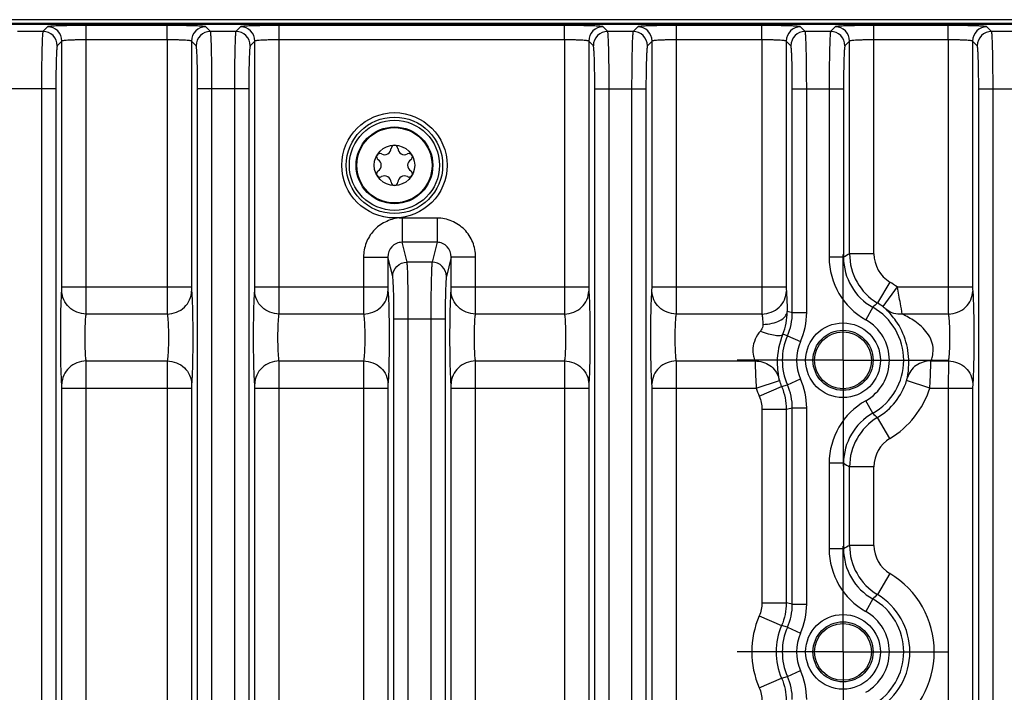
# Model space of a CAD drawing. Header units: inches. Extents: x 0 to 34, y 0 to 22.
# Tile 81 of 137: x 16.9 to 19.6, y 4.7 to 6.5. Entities that reach past the tile are written whole.
import ezdxf

# ---------------------------------------------------------------- set-up
doc = ezdxf.new("R2010")
doc.units = ezdxf.units.IN
doc.header["$LTSCALE"] = 1.87
doc.header["$MEASUREMENT"] = 0
doc.linetypes.add('CENTER', pattern=[0.6, 0.375, -0.075, 0.075, -0.075])
doc.layers.get('0').update_dxf_attribs({"linetype": 'CONTINUOUS'})
doc.layers.add('02___PRT_ALL_AXES', color=7, linetype='CONTINUOUS')
doc.layers.add('COSMETIC', color=7, linetype='CONTINUOUS')

msp = doc.modelspace()

# ---------------------------------------------------------------- linework, layer by layer
at = {"color": 7, "linetype": 'CONTINUOUS'}
for p, q in [((24.3758, 6.5232), (15.5539, 6.5232)), ((12.6877, 6.5108), (24.3657, 6.5108)), ((24.365, 6.5124), (15.5537, 6.5124)), ((16.9696, 6.491), (16.8999, 6.491)), ((16.9823, 6.5038), (16.9696, 6.491)), ((17.0886, 6.468), (17.0886, 6.5073)), ((17.3104, 6.5073), (17.0886, 6.5073)), ((17.3104, 6.468), (17.3104, 6.5073)), ((17.4294, 6.491), (17.4166, 6.5038)), ((17.4991, 6.491), (17.4294, 6.491)), ((17.5118, 6.5038), (17.4991, 6.491)), ((17.6181, 6.468), (17.6181, 6.5073)), ((18.4006, 6.5073), (17.6181, 6.5073)), ((18.4006, 6.468), (18.4006, 6.5073)), ((18.5195, 6.491), (18.5068, 6.5038)), ((18.5893, 6.491), (18.5195, 6.491)), ((18.602, 6.5038), (18.5893, 6.491)), ((18.7082, 6.468), (18.7082, 6.5073)), ((18.9427, 6.5073), (18.7082, 6.5073)), ((18.9427, 6.468), (18.9427, 6.5073)), ((19.0617, 6.491), (19.0489, 6.5038)), ((19.1314, 6.491), (19.0617, 6.491)), ((19.1441, 6.5038), (19.1314, 6.491)), ((19.2504, 6.468), (19.2504, 6.5073)), ((19.4543, 6.5073), (19.2504, 6.5073)), ((19.4543, 6.468), (19.4543, 6.5073)), ((19.5732, 6.491), (19.5605, 6.5038)), ((19.643, 6.491), (19.5732, 6.491)), ((17.0217, 6.4644), (17.0089, 6.4517)), ((17.0217, 5.7899), (17.0217, 6.4644)), ((17.0886, 5.7899), (17.0885, 6.468)), ((17.3104, 6.468), (17.0885, 6.468)), ((17.3104, 6.468), (17.3104, 5.7899)), ((17.3773, 6.4644), (17.3773, 5.7899)), ((17.39, 6.4517), (17.3773, 6.4644)), ((17.5512, 6.4644), (17.5384, 6.4517)), ((17.5512, 5.7899), (17.5512, 6.4644)), ((17.6181, 5.7899), (17.6181, 6.468)), ((18.4006, 6.468), (17.6181, 6.468)), ((18.4006, 6.468), (18.4006, 5.7899)), ((18.4675, 6.4644), (18.4675, 5.7899)), ((18.4802, 6.4517), (18.4675, 6.4644)), ((18.6413, 6.4644), (18.6286, 6.4517)), ((18.6413, 5.7899), (18.6413, 6.4644)), ((18.7082, 5.7899), (18.7082, 6.468)), ((18.9427, 6.468), (18.7082, 6.468)), ((18.9427, 6.468), (18.9427, 5.7899)), ((19.0096, 6.4644), (19.0096, 5.7899)), ((19.0223, 6.4517), (19.0096, 6.4644)), ((19.1835, 6.4644), (19.1707, 6.4517)), ((19.1835, 5.8809), (19.1835, 6.4644)), ((19.2504, 5.8809), (19.2504, 6.468)), ((19.4543, 6.468), (19.2504, 6.468)), ((19.4543, 6.468), (19.4543, 5.7899)), ((19.5212, 6.4644), (19.5212, 5.7899)), ((19.5339, 6.4517), (19.5212, 6.4644)), ((17.0049, 6.3336), (16.8645, 6.3336)), ((16.9656, 6.3336), (16.9656, 3.2438)), ((17.0049, 6.3336), (17.0049, 3.2438)), ((17.394, 3.2438), (17.394, 6.3336)), ((17.5345, 6.3336), (17.394, 6.3336)), ((17.4334, 3.2438), (17.4334, 6.3336)), ((17.4951, 6.3336), (17.4951, 3.2438)), ((17.5345, 6.3336), (17.5345, 3.2438)), ((18.4842, 3.2438), (18.4842, 6.3336)), ((18.4842, 6.3336), (18.6246, 6.3336)), ((18.5235, 3.2438), (18.5235, 6.3336)), ((18.5853, 6.3336), (18.5853, 3.2438)), ((18.6246, 6.3336), (18.6246, 3.2438)), ((19.0263, 5.7195), (19.0263, 6.3336)), ((19.0263, 6.3336), (19.1668, 6.3336)), ((19.0657, 5.7195), (19.0657, 6.3336)), ((19.1274, 6.3336), (19.1274, 5.8713)), ((19.1668, 6.3336), (19.1668, 5.8713)), ((19.5379, 3.2438), (19.5379, 6.3336)), ((19.5379, 6.3336), (19.6783, 6.3336)), ((19.5772, 3.2438), (19.5772, 6.3336)), ((17.9552, 5.9788), (17.9552, 5.9125)), ((18.0512, 5.9788), (17.9552, 5.9788)), ((18.0512, 5.9788), (18.0512, 5.9125)), ((17.9688, 5.858), (17.9552, 5.9125)), ((18.0512, 5.9125), (17.9552, 5.9125)), ((18.0512, 5.9125), (18.0376, 5.858)), ((17.8494, 5.872), (17.8494, 5.7899)), ((17.8494, 5.872), (17.9163, 5.872)), ((17.9163, 5.872), (17.9163, 5.7899)), ((17.9294, 5.819), (17.9163, 5.872)), ((18.0902, 5.872), (18.077, 5.819)), ((18.0902, 5.7899), (18.0902, 5.872)), ((18.1571, 5.872), (18.0902, 5.872)), ((18.1571, 5.7899), (18.1571, 5.872)), ((19.1668, 5.8713), (19.1274, 5.8713)), ((19.2504, 5.8809), (19.1835, 5.8809)), ((18.0376, 5.858), (17.9688, 5.858)), ((17.0214, 5.7788), (17.0217, 5.7899)), ((17.0217, 5.7899), (17.3773, 5.7899)), ((17.0883, 5.7156), (17.0886, 5.7899)), ((17.5509, 5.7788), (17.5512, 5.7899)), ((17.5512, 5.7899), (17.9163, 5.7899)), ((17.6178, 5.7156), (17.6181, 5.7899)), ((18.0899, 5.7788), (18.0902, 5.7899)), ((18.0902, 5.7899), (18.4675, 5.7899)), ((18.1568, 5.7156), (18.1571, 5.7899)), ((18.6411, 5.7788), (18.6413, 5.7899)), ((18.6413, 5.7899), (19.0096, 5.7899)), ((18.708, 5.7156), (18.7082, 5.7899)), ((19.2943, 5.8033), (19.2599, 5.746)), ((19.3143, 5.7899), (19.2745, 5.7362)), ((19.3143, 5.7899), (19.5212, 5.7899)), ((19.2471, 5.7341), (19.2278, 5.6998)), ((17.3107, 5.7156), (17.0883, 5.7156)), ((17.8497, 5.7156), (17.6178, 5.7156)), ((17.933, 3.8755), (17.933, 5.702)), ((17.933, 5.702), (18.0734, 5.702)), ((17.9723, 3.8755), (17.9723, 5.702)), ((18.0341, 5.702), (18.0341, 3.8755)), ((18.0734, 5.702), (18.0734, 3.8755)), ((18.4008, 5.7156), (18.1568, 5.7156)), ((18.943, 5.7156), (18.708, 5.7156)), ((19.0263, 5.7195), (19.0657, 5.7195)), ((19.4545, 5.7156), (19.3279, 5.7156)), ((19.0129, 5.656), (19, 5.66)), ((19.0129, 5.656), (19.0489, 5.6401)), ((17.0883, 5.5869), (17.3107, 5.5869)), ((17.3107, 5.5869), (17.3104, 5.5125)), ((17.6178, 5.5869), (17.8497, 5.5869)), ((17.8497, 5.5869), (17.8494, 5.5125)), ((18.1568, 5.5869), (18.4008, 5.5869)), ((18.4008, 5.5869), (18.4006, 5.5125)), ((18.708, 5.5869), (18.924, 5.5869)), ((19.4068, 5.5869), (19.4545, 5.5869)), ((19.4545, 5.5869), (19.4543, 5.5125)), ((17.3776, 5.5237), (17.3773, 5.5125)), ((17.9165, 5.5237), (17.9163, 5.5125)), ((18.4677, 5.5237), (18.4675, 5.5125)), ((18.927, 5.5125), (18.9907, 5.5329)), ((18.9354, 5.4901), (18.9969, 5.5165)), ((18.9969, 5.5165), (19.0129, 5.5215)), ((19.0129, 5.5215), (19.0489, 5.5374)), ((19.4038, 5.5125), (19.3401, 5.5329)), ((19.5214, 5.5237), (19.5212, 5.5125)), ((17.0217, 4.0649), (17.0217, 5.5125)), ((17.0217, 5.5125), (17.3773, 5.5125)), ((17.0886, 4.0649), (17.0886, 5.5125)), ((17.3104, 5.5125), (17.3104, 4.0649)), ((17.3773, 5.5125), (17.3773, 4.0649)), ((17.5512, 4.0649), (17.5512, 5.5125)), ((17.5512, 5.5125), (17.9163, 5.5125)), ((17.6181, 4.0649), (17.6181, 5.5125)), ((17.8494, 5.5125), (17.8494, 4.0649)), ((17.9163, 5.5125), (17.9163, 4.0649)), ((18.0902, 4.0649), (18.0902, 5.5125)), ((18.0902, 5.5125), (18.4675, 5.5125)), ((18.1571, 4.0649), (18.1571, 5.5125)), ((18.4006, 5.5125), (18.4006, 4.0649)), ((18.4675, 5.5125), (18.4675, 4.0649)), ((18.6413, 4.0649), (18.6413, 5.5125)), ((18.6413, 5.5125), (18.927, 5.5125)), ((18.7082, 4.0649), (18.7082, 5.5125)), ((19.4038, 5.5125), (19.5212, 5.5125)), ((19.4543, 5.5125), (19.4543, 4.0649)), ((19.5212, 5.5125), (19.5212, 4.0649)), ((19.2471, 5.4434), (19.2278, 5.4777)), ((18.9427, 5.4545), (18.9427, 4.923)), ((18.9427, 5.4545), (19.0096, 5.4545)), ((19.0096, 5.4545), (19.0096, 4.923)), ((19.0263, 5.458), (19.0657, 5.458)), ((19.0263, 4.9195), (19.0263, 5.458)), ((19.0657, 4.9195), (19.0657, 5.458)), ((19.2943, 5.3742), (19.2599, 5.4315)), ((19.1668, 5.3062), (19.1274, 5.3062)), ((19.1274, 5.3062), (19.1274, 5.0713)), ((19.1668, 5.3062), (19.1668, 5.0713)), ((19.2504, 5.2966), (19.1835, 5.2966)), ((19.1835, 5.0809), (19.1835, 5.2966)), ((19.2504, 5.0809), (19.2504, 5.2966)), ((19.2504, 5.0809), (19.1835, 5.0809)), ((19.1668, 5.0713), (19.1274, 5.0713)), ((19.2943, 5.0033), (19.2599, 4.946)), ((18.9427, 4.923), (19.0096, 4.923)), ((19.0263, 4.9195), (19.0657, 4.9195)), ((19.2471, 4.9341), (19.2278, 4.8998)), ((18.9354, 4.8873), (18.9969, 4.861)), ((19.0129, 4.856), (18.9969, 4.861)), ((19.0129, 4.856), (19.0489, 4.8401)), ((19.0129, 4.7215), (19.0489, 4.7374)), ((18.9354, 4.6901), (18.9969, 4.7165)), ((18.9969, 4.7165), (19.0129, 4.7215))]:
    msp.add_line(p, q, dxfattribs=at)
for centre, radius in [((17.9343, 6.1237), 0.1445), ((17.9343, 6.1237), 0.1236), ((17.9343, 6.1237), 0.1053), ((17.9343, 6.1237), 0.1033), ((17.9343, 6.1237), 0.0555), ((19.1654, 5.5887), 0.1025), ((19.1654, 5.5887), 0.0824), ((19.1654, 5.5887), 0.0779), ((19.1654, 4.7887), 0.1025), ((19.1654, 4.7887), 0.0824), ((19.1654, 4.7887), 0.0779)]:
    msp.add_circle(centre, radius, dxfattribs=at)
for centre, radius, start, end in [((16.9695, 6.4516), 0.0394, 0.0842, 89.9158), ((16.9823, 6.4644), 0.0394, 0.0842, 89.9158), ((17.4167, 6.4644), 0.0394, 90.0842, 179.9158), ((17.4294, 6.4516), 0.0394, 90.0842, 179.9158), ((17.499, 6.4516), 0.0394, 0.0842, 89.9158), ((17.5118, 6.4644), 0.0394, 0.0842, 89.9158), ((18.5069, 6.4644), 0.0394, 90.0842, 179.9158), ((18.5196, 6.4516), 0.0394, 90.0842, 179.9158), ((18.5892, 6.4516), 0.0394, 0.0842, 89.9158), ((18.6019, 6.4644), 0.0394, 0.0842, 89.9158), ((19.049, 6.4644), 0.0394, 90.0842, 179.9158), ((19.0617, 6.4516), 0.0394, 90.0842, 179.9158), ((19.1313, 6.4516), 0.0394, 0.0842, 89.9158), ((19.1441, 6.4644), 0.0394, 0.0842, 89.9158), ((19.5606, 6.4644), 0.0394, 90.0842, 179.9158), ((19.5733, 6.4516), 0.0394, 90.0842, 179.9158), ((17.9072, 6.1708), 0.0181, 241.6303, 358.3697), ((17.9343, 6.17), 0.00906, 1.6303, 178.3697), ((17.9615, 6.1708), 0.0181, 181.6303, 298.3697), ((17.8943, 6.1469), 0.00906, 61.6303, 238.3697), ((17.88, 6.1237), 0.0181, 301.6303, 58.3697), ((17.9744, 6.1469), 0.00906, 301.6303, 118.3697), ((17.9886, 6.1237), 0.0181, 121.6303, 238.3697), ((17.8943, 6.1006), 0.00906, 121.6303, 298.3697), ((17.9744, 6.1006), 0.00906, 241.6303, 58.3697), ((17.9072, 6.0767), 0.0181, 1.6303, 118.3697), ((17.9615, 6.0767), 0.0181, 61.6303, 178.3697), ((17.9343, 6.0775), 0.00906, 181.6303, 358.3697), ((19.3241, 5.8713), 0.1967, 180, 240.6758), ((19.8399, 4.7211), 1.3327, 119.5077, 120.3373), ((19.3241, 5.8712), 0.1573, 179.9856, 240.6918), ((19.3409, 5.8809), 0.1575, 180.0164, 239.0002), ((19.3409, 5.8809), 0.0905, 180.0025, 239.0141), ((19.1654, 5.5887), 0.2503, 53.5019, 59.0166), ((19.6231, 5.3435), 0.5422, 132.0672, 133.9139), ((19.1654, 5.5887), 0.1667, 299.329, 60.6749), ((19.1654, 5.5887), 0.1834, 53.5019, 59.0166), ((18.8576, 5.7205), 0.1547, 336.9677, 0.7001), ((18.3602, 2.5447), 3.2439, 78.1501, 78.4025), ((19.1654, 5.5887), 0.1273, 299.3242, 60.6758), ((19.1654, 5.5887), 0.1667, 156.1994, 203.8006), ((19.1654, 5.5887), 0.1273, 156.1998, 203.8002), ((19.1654, 5.5887), 0.1834, 197.7258, 203.2098), ((19.1654, 5.5887), 0.1834, 300.9834, 342.2742), ((19.1654, 5.5887), 0.2503, 197.7258, 203.2005), ((19.1654, 5.5887), 0.2503, 300.9834, 342.2742), ((19.3241, 5.3062), 0.1967, 119.3242, 180), ((18.3522, 8.6521), 3.2645, 281.6179, 281.9177), ((19.3241, 5.3062), 0.1573, 119.304, 180.0142), ((19.6233, 5.8337), 0.5421, 226.0506, 227.897), ((19.3409, 5.2965), 0.1575, 120.9998, 179.9836), ((19.3409, 5.2966), 0.0905, 120.9859, 179.9975), ((19.8399, 6.4564), 1.3327, 239.6615, 240.4911), ((19.8399, 3.9211), 1.3327, 119.5077, 120.3373), ((19.3409, 5.0809), 0.1575, 180.0164, 239.0002), ((19.3409, 5.0809), 0.0905, 180.0025, 239.0141), ((19.3241, 5.0713), 0.1967, 180, 240.6758), ((19.3241, 5.0712), 0.1573, 179.9856, 240.6918), ((19.1654, 4.7887), 0.2503, 300.9834, 59.0166), ((19.6231, 4.5435), 0.5422, 132.0672, 133.9139), ((19.1654, 4.7887), 0.1834, 300.9834, 59.0166), ((18.3522, 1.7253), 3.2645, 78.0823, 78.3821), ((19.1654, 4.7887), 0.1667, 299.329, 60.6749), ((19.1654, 4.7887), 0.1273, 299.3242, 60.6758), ((19.1654, 4.7887), 0.2503, 156.7995, 203.2005), ((19.1654, 4.7887), 0.1834, 156.7891, 203.2098), ((19.1654, 4.7887), 0.1667, 156.1994, 203.8006), ((19.1654, 4.7887), 0.1273, 156.1998, 203.8002)]:
    msp.add_arc(centre, radius, start, end, dxfattribs=at)
for points, knots in [([(16.9696, 6.491), (16.9693, 6.4907), (16.9691, 6.4893), (16.9687, 6.4866), (16.9684, 6.4825), (16.9678, 6.4744), (16.9673, 6.4611), (16.9667, 6.4417), (16.9662, 6.4184), (16.9657, 6.3819), (16.9656, 6.3533), (16.9656, 6.3336)], [0, 0, 0, 0, 0.00833, 0.025579, 0.051709, 0.086556, 0.180987, 0.305506, 0.455459, 0.625426, 1, 1, 1, 1]), ([(17.0886, 6.5073), (17.0753, 6.5073), (17.056, 6.5072), (17.0314, 6.5068), (17.0156, 6.5064), (17.0025, 6.5059), (16.9926, 6.5052), (16.9865, 6.5048), (16.9835, 6.5042), (16.9825, 6.504), (16.9823, 6.5038)], [0, 0, 0, 0, 0.374347, 0.54421, 0.694075, 0.818534, 0.912958, 0.974027, 0.991399, 1, 1, 1, 1]), ([(17.4166, 6.5038), (17.4164, 6.504), (17.4155, 6.5042), (17.4125, 6.5048), (17.4063, 6.5052), (17.3964, 6.5059), (17.3834, 6.5064), (17.3676, 6.5068), (17.343, 6.5072), (17.3237, 6.5073), (17.3104, 6.5073)], [0, 0, 0, 0, 0.0086, 0.025971, 0.087041, 0.181466, 0.305925, 0.455789, 0.62565, 1, 1, 1, 1]), ([(17.4334, 6.3336), (17.4334, 6.3533), (17.4332, 6.3819), (17.4327, 6.4184), (17.4323, 6.4417), (17.4317, 6.4611), (17.4311, 6.4744), (17.4306, 6.4825), (17.4303, 6.4866), (17.4298, 6.4893), (17.4296, 6.4907), (17.4294, 6.491)], [0, 0, 0, 0, 0.374574, 0.544541, 0.694494, 0.819013, 0.913444, 0.948291, 0.974421, 0.99167, 1, 1, 1, 1]), ([(17.4991, 6.491), (17.4988, 6.4907), (17.4986, 6.4893), (17.4982, 6.4866), (17.4979, 6.4825), (17.4973, 6.4744), (17.4968, 6.4611), (17.4962, 6.4417), (17.4957, 6.4184), (17.4953, 6.3819), (17.4951, 6.3533), (17.4951, 6.3336)], [0, 0, 0, 0, 0.00833, 0.025579, 0.051709, 0.086556, 0.180987, 0.305506, 0.455459, 0.625426, 1, 1, 1, 1]), ([(17.6181, 6.5073), (17.6048, 6.5073), (17.5855, 6.5072), (17.5609, 6.5068), (17.5451, 6.5064), (17.532, 6.5059), (17.5222, 6.5052), (17.516, 6.5048), (17.513, 6.5042), (17.5121, 6.504), (17.5118, 6.5038)], [0, 0, 0, 0, 0.374347, 0.54421, 0.694075, 0.818534, 0.912958, 0.974027, 0.991399, 1, 1, 1, 1]), ([(18.5068, 6.5038), (18.5066, 6.504), (18.5056, 6.5042), (18.5027, 6.5048), (18.4965, 6.5052), (18.4866, 6.5059), (18.4735, 6.5064), (18.4578, 6.5068), (18.4331, 6.5072), (18.4138, 6.5073), (18.4006, 6.5073)], [0, 0, 0, 0, 0.0086, 0.025971, 0.087041, 0.181466, 0.305925, 0.455789, 0.62565, 1, 1, 1, 1]), ([(18.5235, 6.3336), (18.5235, 6.3533), (18.5234, 6.3819), (18.5229, 6.4184), (18.5224, 6.4417), (18.5219, 6.4611), (18.5213, 6.4744), (18.5207, 6.4825), (18.5204, 6.4866), (18.52, 6.4893), (18.5198, 6.4907), (18.5195, 6.491)], [0, 0, 0, 0, 0.374574, 0.544541, 0.694494, 0.819013, 0.913444, 0.948291, 0.974421, 0.99167, 1, 1, 1, 1]), ([(18.5893, 6.491), (18.589, 6.4907), (18.5888, 6.4893), (18.5884, 6.4866), (18.5881, 6.4825), (18.5875, 6.4744), (18.5869, 6.4611), (18.5864, 6.4417), (18.5859, 6.4184), (18.5854, 6.3819), (18.5853, 6.3533), (18.5853, 6.3336)], [0, 0, 0, 0, 0.00833, 0.025579, 0.051709, 0.086556, 0.180987, 0.305506, 0.455459, 0.625426, 1, 1, 1, 1]), ([(18.7082, 6.5073), (18.695, 6.5073), (18.6757, 6.5072), (18.651, 6.5068), (18.6353, 6.5064), (18.6222, 6.5059), (18.6123, 6.5052), (18.6061, 6.5048), (18.6032, 6.5042), (18.6022, 6.504), (18.602, 6.5038)], [0, 0, 0, 0, 0.374347, 0.54421, 0.694075, 0.818534, 0.912958, 0.974027, 0.991399, 1, 1, 1, 1]), ([(19.0489, 6.5038), (19.0487, 6.504), (19.0478, 6.5042), (19.0448, 6.5048), (19.0386, 6.5052), (19.0287, 6.5059), (19.0156, 6.5064), (18.9999, 6.5068), (18.9753, 6.5072), (18.956, 6.5073), (18.9427, 6.5073)], [0, 0, 0, 0, 0.0086, 0.025971, 0.087041, 0.181466, 0.305925, 0.455789, 0.62565, 1, 1, 1, 1]), ([(19.0657, 6.3336), (19.0657, 6.3533), (19.0655, 6.3819), (19.065, 6.4184), (19.0646, 6.4417), (19.064, 6.4611), (19.0634, 6.4744), (19.0629, 6.4825), (19.0626, 6.4866), (19.0621, 6.4893), (19.0619, 6.4907), (19.0617, 6.491)], [0, 0, 0, 0, 0.374574, 0.544541, 0.694494, 0.819013, 0.913444, 0.948291, 0.974421, 0.99167, 1, 1, 1, 1]), ([(19.1314, 6.491), (19.1311, 6.4907), (19.1309, 6.4893), (19.1305, 6.4866), (19.1302, 6.4825), (19.1296, 6.4744), (19.1291, 6.4611), (19.1285, 6.4417), (19.128, 6.4184), (19.1275, 6.3819), (19.1274, 6.3533), (19.1274, 6.3336)], [0, 0, 0, 0, 0.00833, 0.025579, 0.051709, 0.086556, 0.180987, 0.305506, 0.455459, 0.625426, 1, 1, 1, 1]), ([(19.2504, 6.5073), (19.2371, 6.5073), (19.2178, 6.5072), (19.1932, 6.5068), (19.1774, 6.5064), (19.1643, 6.5059), (19.1545, 6.5052), (19.1483, 6.5048), (19.1453, 6.5042), (19.1444, 6.504), (19.1441, 6.5038)], [0, 0, 0, 0, 0.374347, 0.54421, 0.694075, 0.818534, 0.912958, 0.974027, 0.991399, 1, 1, 1, 1]), ([(19.5605, 6.5038), (19.5603, 6.504), (19.5593, 6.5042), (19.5564, 6.5048), (19.5502, 6.5052), (19.5403, 6.5059), (19.5272, 6.5064), (19.5115, 6.5068), (19.4868, 6.5072), (19.4675, 6.5073), (19.4543, 6.5073)], [0, 0, 0, 0, 0.0086, 0.025971, 0.087041, 0.181466, 0.305925, 0.455789, 0.62565, 1, 1, 1, 1]), ([(19.5772, 6.3336), (19.5772, 6.3533), (19.5771, 6.3819), (19.5766, 6.4184), (19.5761, 6.4417), (19.5756, 6.4611), (19.575, 6.4744), (19.5744, 6.4825), (19.5741, 6.4866), (19.5737, 6.4893), (19.5735, 6.4907), (19.5732, 6.491)], [0, 0, 0, 0, 0.374574, 0.544541, 0.694494, 0.819013, 0.913444, 0.948291, 0.974421, 0.99167, 1, 1, 1, 1]), ([(17.0885, 6.468), (17.0802, 6.468), (17.068, 6.4679), (17.0525, 6.4674), (17.0426, 6.467), (17.0344, 6.4665), (17.028, 6.466), (17.0243, 6.4652), (17.022, 6.4649), (17.0217, 6.4644)], [0, 0, 0, 0, 0.373652, 0.543197, 0.692801, 0.817102, 0.911543, 0.972946, 1, 1, 1, 1]), ([(17.3773, 6.4644), (17.377, 6.4649), (17.3747, 6.4652), (17.3709, 6.466), (17.3645, 6.4665), (17.3564, 6.467), (17.3464, 6.4674), (17.3309, 6.4679), (17.3188, 6.468), (17.3104, 6.468)], [0, 0, 0, 0, 0.027055, 0.088463, 0.182905, 0.307206, 0.456809, 0.62635, 1, 1, 1, 1]), ([(17.6181, 6.468), (17.6097, 6.468), (17.5975, 6.4679), (17.5821, 6.4674), (17.5721, 6.467), (17.564, 6.4665), (17.5576, 6.466), (17.5538, 6.4652), (17.5515, 6.4649), (17.5512, 6.4644)], [0, 0, 0, 0, 0.373652, 0.543197, 0.692801, 0.817102, 0.911543, 0.972946, 1, 1, 1, 1]), ([(18.4675, 6.4644), (18.4671, 6.4649), (18.4648, 6.4652), (18.4611, 6.466), (18.4547, 6.4665), (18.4465, 6.467), (18.4366, 6.4674), (18.4211, 6.4679), (18.4089, 6.468), (18.4006, 6.468)], [0, 0, 0, 0, 0.027055, 0.088463, 0.182905, 0.307206, 0.456809, 0.62635, 1, 1, 1, 1]), ([(18.7082, 6.468), (18.6999, 6.468), (18.6877, 6.4679), (18.6722, 6.4674), (18.6623, 6.467), (18.6541, 6.4665), (18.6477, 6.466), (18.644, 6.4652), (18.6417, 6.4649), (18.6413, 6.4644)], [0, 0, 0, 0, 0.373652, 0.543197, 0.692801, 0.817102, 0.911543, 0.972946, 1, 1, 1, 1]), ([(19.0096, 6.4644), (19.0093, 6.4649), (19.007, 6.4652), (19.0032, 6.466), (18.9968, 6.4665), (18.9887, 6.467), (18.9787, 6.4674), (18.9632, 6.4679), (18.9511, 6.468), (18.9427, 6.468)], [0, 0, 0, 0, 0.027055, 0.088463, 0.182905, 0.307206, 0.456809, 0.62635, 1, 1, 1, 1]), ([(19.2504, 6.468), (19.242, 6.468), (19.2298, 6.4679), (19.2144, 6.4674), (19.2044, 6.467), (19.1962, 6.4665), (19.1899, 6.466), (19.1861, 6.4652), (19.1838, 6.4649), (19.1835, 6.4644)], [0, 0, 0, 0, 0.373652, 0.543197, 0.692801, 0.817102, 0.911543, 0.972946, 1, 1, 1, 1]), ([(19.5212, 6.4644), (19.5208, 6.4649), (19.5185, 6.4652), (19.5148, 6.466), (19.5084, 6.4665), (19.5002, 6.467), (19.4903, 6.4674), (19.4748, 6.4679), (19.4626, 6.468), (19.4543, 6.468)], [0, 0, 0, 0, 0.027055, 0.088463, 0.182905, 0.307206, 0.456809, 0.62635, 1, 1, 1, 1]), ([(17.0089, 6.4517), (17.0087, 6.4514), (17.0084, 6.4504), (17.008, 6.4484), (17.0077, 6.4453), (17.0072, 6.4392), (17.0066, 6.4292), (17.006, 6.4147), (17.0056, 6.3972), (17.0051, 6.3698), (17.0049, 6.3484), (17.0049, 6.3336)], [0, 0, 0, 0, 0.008602, 0.025973, 0.052171, 0.087053, 0.181488, 0.305952, 0.455816, 0.625674, 1, 1, 1, 1]), ([(17.394, 6.3336), (17.394, 6.3484), (17.3939, 6.3698), (17.3934, 6.3972), (17.3929, 6.4147), (17.3924, 6.4292), (17.3918, 6.4392), (17.3912, 6.4453), (17.3909, 6.4484), (17.3905, 6.4504), (17.3903, 6.4514), (17.39, 6.4517)], [0, 0, 0, 0, 0.374326, 0.544184, 0.694048, 0.818512, 0.912947, 0.947829, 0.974027, 0.991398, 1, 1, 1, 1]), ([(17.5384, 6.4517), (17.5382, 6.4514), (17.538, 6.4504), (17.5376, 6.4484), (17.5372, 6.4453), (17.5367, 6.4392), (17.5361, 6.4292), (17.5356, 6.4147), (17.5351, 6.3972), (17.5346, 6.3698), (17.5345, 6.3484), (17.5345, 6.3336)], [0, 0, 0, 0, 0.008602, 0.025973, 0.052171, 0.087053, 0.181488, 0.305952, 0.455816, 0.625674, 1, 1, 1, 1]), ([(18.4842, 6.3336), (18.4842, 6.3484), (18.484, 6.3698), (18.4836, 6.3972), (18.4831, 6.4147), (18.4825, 6.4292), (18.4819, 6.4392), (18.4814, 6.4453), (18.4811, 6.4484), (18.4807, 6.4504), (18.4804, 6.4514), (18.4802, 6.4517)], [0, 0, 0, 0, 0.374326, 0.544184, 0.694048, 0.818512, 0.912947, 0.947829, 0.974027, 0.991398, 1, 1, 1, 1]), ([(18.6286, 6.4517), (18.6284, 6.4514), (18.6281, 6.4504), (18.6277, 6.4484), (18.6274, 6.4453), (18.6269, 6.4392), (18.6263, 6.4292), (18.6257, 6.4147), (18.6252, 6.3972), (18.6248, 6.3698), (18.6246, 6.3484), (18.6246, 6.3336)], [0, 0, 0, 0, 0.008602, 0.025973, 0.052171, 0.087053, 0.181488, 0.305952, 0.455816, 0.625674, 1, 1, 1, 1]), ([(19.0263, 6.3336), (19.0263, 6.3484), (19.0262, 6.3698), (19.0257, 6.3972), (19.0252, 6.4147), (19.0246, 6.4292), (19.0241, 6.4392), (19.0235, 6.4453), (19.0232, 6.4484), (19.0228, 6.4504), (19.0226, 6.4514), (19.0223, 6.4517)], [0, 0, 0, 0, 0.374326, 0.544184, 0.694048, 0.818512, 0.912947, 0.947829, 0.974027, 0.991398, 1, 1, 1, 1]), ([(19.1707, 6.4517), (19.1705, 6.4514), (19.1703, 6.4504), (19.1699, 6.4484), (19.1695, 6.4453), (19.169, 6.4392), (19.1684, 6.4292), (19.1679, 6.4147), (19.1674, 6.3972), (19.1669, 6.3698), (19.1668, 6.3484), (19.1668, 6.3336)], [0, 0, 0, 0, 0.008602, 0.025973, 0.052171, 0.087053, 0.181488, 0.305952, 0.455816, 0.625674, 1, 1, 1, 1]), ([(19.5379, 6.3336), (19.5379, 6.3484), (19.5377, 6.3698), (19.5373, 6.3972), (19.5368, 6.4147), (19.5362, 6.4292), (19.5356, 6.4392), (19.5351, 6.4453), (19.5348, 6.4484), (19.5344, 6.4504), (19.5341, 6.4514), (19.5339, 6.4517)], [0, 0, 0, 0, 0.374326, 0.544184, 0.694048, 0.818512, 0.912947, 0.947829, 0.974027, 0.991398, 1, 1, 1, 1]), ([(17.9463, 5.9795), (17.9397, 5.979), (17.9267, 5.9759), (17.9085, 5.9682), (17.8914, 5.9581), (17.8719, 5.9402), (17.8543, 5.9116), (17.8494, 5.8851), (17.8494, 5.872)], [0, 0, 0, 0, 0.12495, 0.250807, 0.375849, 0.50091, 0.750515, 1, 1, 1, 1]), ([(17.9552, 5.9788), (17.9537, 5.9788), (17.9507, 5.9785), (17.9477, 5.9791), (17.9463, 5.9795)], [0, 0, 0, 0, 0.499959, 1, 1, 1, 1]), ([(18.1571, 5.872), (18.1571, 5.8858), (18.1516, 5.9138), (18.1282, 5.9493), (18.093, 5.9732), (18.065, 5.9788), (18.0512, 5.9788)], [0, 0, 0, 0, 0.250076, 0.500052, 0.75, 1, 1, 1, 1]), ([(17.9552, 5.9125), (17.95, 5.9126), (17.9394, 5.9104), (17.9222, 5.8983), (17.9162, 5.8821), (17.9163, 5.872)], [0, 0, 0, 0, 0.254541, 0.508175, 1, 1, 1, 1]), ([(18.0902, 5.872), (18.0902, 5.8821), (18.0842, 5.8983), (18.067, 5.9104), (18.0564, 5.9126), (18.0512, 5.9125)], [0, 0, 0, 0, 0.491826, 0.745459, 1, 1, 1, 1]), ([(17.9294, 5.819), (17.9295, 5.8289), (17.938, 5.8496), (17.9588, 5.8579), (17.9688, 5.858)], [0, 0, 0, 0, 0.498388, 1, 1, 1, 1]), ([(17.9723, 5.702), (17.9723, 5.7204), (17.9722, 5.7548), (17.9715, 5.801), (17.9707, 5.8325), (17.9696, 5.85), (17.9692, 5.8558), (17.9688, 5.858)], [0, 0, 0, 0, 0.353541, 0.662219, 0.88714, 0.958813, 1, 1, 1, 1]), ([(18.0376, 5.858), (18.0373, 5.8558), (18.0368, 5.85), (18.0358, 5.8325), (18.0349, 5.801), (18.0342, 5.7548), (18.0341, 5.7204), (18.0341, 5.702)], [0, 0, 0, 0, 0.041187, 0.11286, 0.337781, 0.646459, 1, 1, 1, 1]), ([(18.077, 5.819), (18.0769, 5.8289), (18.0684, 5.8496), (18.0477, 5.8579), (18.0376, 5.858)], [0, 0, 0, 0, 0.498388, 1, 1, 1, 1]), ([(17.933, 5.702), (17.933, 5.7158), (17.9329, 5.7416), (17.9321, 5.7762), (17.9313, 5.7999), (17.9303, 5.813), (17.9298, 5.8174), (17.9294, 5.819)], [0, 0, 0, 0, 0.353418, 0.661995, 0.886901, 0.958644, 1, 1, 1, 1]), ([(18.077, 5.819), (18.0766, 5.8174), (18.0761, 5.813), (18.0751, 5.7999), (18.0743, 5.7762), (18.0736, 5.7416), (18.0734, 5.7158), (18.0734, 5.702)], [0, 0, 0, 0, 0.041356, 0.113099, 0.338005, 0.646582, 1, 1, 1, 1]), ([(17.3104, 5.7899), (17.3104, 5.782), (17.3104, 5.7572), (17.3104, 5.7324), (17.3107, 5.7156)], [0, 0, 0, 0, 0.321754, 1, 1, 1, 1]), ([(17.3773, 5.7899), (17.3773, 5.7887), (17.3773, 5.785), (17.3773, 5.7813), (17.3776, 5.7788)], [0, 0, 0, 0, 0.321679, 1, 1, 1, 1]), ([(17.8494, 5.7899), (17.8494, 5.782), (17.8494, 5.7572), (17.8494, 5.7324), (17.8497, 5.7156)], [0, 0, 0, 0, 0.321754, 1, 1, 1, 1]), ([(17.9163, 5.7899), (17.9163, 5.7887), (17.9163, 5.785), (17.9163, 5.7813), (17.9165, 5.7788)], [0, 0, 0, 0, 0.321679, 1, 1, 1, 1]), ([(18.4006, 5.7899), (18.4006, 5.782), (18.4006, 5.7572), (18.4006, 5.7324), (18.4008, 5.7156)], [0, 0, 0, 0, 0.321754, 1, 1, 1, 1]), ([(18.4675, 5.7899), (18.4675, 5.7887), (18.4675, 5.785), (18.4675, 5.7813), (18.4677, 5.7788)], [0, 0, 0, 0, 0.321679, 1, 1, 1, 1]), ([(18.9427, 5.7899), (18.9427, 5.782), (18.9427, 5.7572), (18.9427, 5.7324), (18.943, 5.7156)], [0, 0, 0, 0, 0.321754, 1, 1, 1, 1]), ([(19.0096, 5.7899), (19.0096, 5.7887), (19.0096, 5.785), (19.0096, 5.7813), (19.0099, 5.7788)], [0, 0, 0, 0, 0.321679, 1, 1, 1, 1]), ([(19.3279, 5.7156), (19.3264, 5.7253), (19.322, 5.7501), (19.3174, 5.7749), (19.3143, 5.7899)], [0, 0, 0, 0, 0.388626, 1, 1, 1, 1]), ([(19.4543, 5.7899), (19.4543, 5.782), (19.4543, 5.7572), (19.4543, 5.7324), (19.4545, 5.7156)], [0, 0, 0, 0, 0.321754, 1, 1, 1, 1]), ([(19.5212, 5.7899), (19.5212, 5.7887), (19.5212, 5.785), (19.5212, 5.7813), (19.5214, 5.7788)], [0, 0, 0, 0, 0.321679, 1, 1, 1, 1]), ([(17.0214, 5.5237), (17.0207, 5.5302), (17.0199, 5.5466), (17.0185, 5.5892), (17.018, 5.6512), (17.0185, 5.7133), (17.0199, 5.7558), (17.0207, 5.7723), (17.0214, 5.7788)], [0, 0, 0, 0, 0.076842, 0.193551, 0.5, 0.806448, 0.923156, 1, 1, 1, 1]), ([(17.0883, 5.7156), (17.0796, 5.7157), (17.0623, 5.7191), (17.0403, 5.7331), (17.0252, 5.7539), (17.0215, 5.7706), (17.0214, 5.7788)], [0, 0, 0, 0, 0.256111, 0.509215, 0.756946, 1, 1, 1, 1]), ([(17.3107, 5.7156), (17.3193, 5.7157), (17.3366, 5.7191), (17.3587, 5.733), (17.3737, 5.7539), (17.3775, 5.7706), (17.3776, 5.7788)], [0, 0, 0, 0, 0.256111, 0.509215, 0.756946, 1, 1, 1, 1]), ([(17.3776, 5.7788), (17.3782, 5.7723), (17.3791, 5.7558), (17.3804, 5.7133), (17.3809, 5.6512), (17.3804, 5.5892), (17.3791, 5.5466), (17.3782, 5.5302), (17.3776, 5.5237)], [0, 0, 0, 0, 0.076843, 0.193553, 0.5, 0.806449, 0.923157, 1, 1, 1, 1]), ([(17.5509, 5.5237), (17.5503, 5.5302), (17.5494, 5.5466), (17.548, 5.5892), (17.5475, 5.6512), (17.548, 5.7133), (17.5494, 5.7558), (17.5503, 5.7723), (17.5509, 5.7788)], [0, 0, 0, 0, 0.076842, 0.193551, 0.5, 0.806448, 0.923156, 1, 1, 1, 1]), ([(17.6178, 5.7156), (17.6092, 5.7157), (17.5919, 5.7191), (17.5698, 5.7331), (17.5547, 5.7539), (17.551, 5.7706), (17.5509, 5.7788)], [0, 0, 0, 0, 0.256111, 0.509215, 0.756946, 1, 1, 1, 1]), ([(17.8497, 5.7156), (17.8583, 5.7157), (17.8756, 5.7191), (17.8977, 5.733), (17.9127, 5.7539), (17.9164, 5.7706), (17.9165, 5.7788)], [0, 0, 0, 0, 0.256111, 0.509215, 0.756946, 1, 1, 1, 1]), ([(17.9165, 5.7788), (17.9172, 5.7723), (17.9181, 5.7558), (17.9194, 5.7133), (17.9199, 5.6512), (17.9194, 5.5892), (17.9181, 5.5466), (17.9172, 5.5302), (17.9165, 5.5237)], [0, 0, 0, 0, 0.076843, 0.193553, 0.5, 0.806449, 0.923157, 1, 1, 1, 1]), ([(18.0899, 5.5237), (18.0892, 5.5302), (18.0884, 5.5466), (18.087, 5.5892), (18.0865, 5.6512), (18.087, 5.7133), (18.0884, 5.7558), (18.0892, 5.7723), (18.0899, 5.7788)], [0, 0, 0, 0, 0.076842, 0.193551, 0.5, 0.806448, 0.923156, 1, 1, 1, 1]), ([(18.1568, 5.7156), (18.1481, 5.7157), (18.1308, 5.7191), (18.1088, 5.7331), (18.0937, 5.7539), (18.09, 5.7706), (18.0899, 5.7788)], [0, 0, 0, 0, 0.256111, 0.509215, 0.756946, 1, 1, 1, 1]), ([(18.4008, 5.7156), (18.4095, 5.7157), (18.4268, 5.7191), (18.4489, 5.733), (18.4639, 5.7539), (18.4676, 5.7706), (18.4677, 5.7788)], [0, 0, 0, 0, 0.256111, 0.509215, 0.756946, 1, 1, 1, 1]), ([(18.4677, 5.7788), (18.4684, 5.7723), (18.4692, 5.7558), (18.4706, 5.7133), (18.4711, 5.6512), (18.4706, 5.5892), (18.4692, 5.5466), (18.4684, 5.5302), (18.4677, 5.5237)], [0, 0, 0, 0, 0.076843, 0.193553, 0.5, 0.806449, 0.923157, 1, 1, 1, 1]), ([(18.6411, 5.5237), (18.6404, 5.5302), (18.6396, 5.5466), (18.6382, 5.5892), (18.6377, 5.6512), (18.6382, 5.7133), (18.6396, 5.7558), (18.6404, 5.7723), (18.6411, 5.7788)], [0, 0, 0, 0, 0.076842, 0.193551, 0.5, 0.806448, 0.923156, 1, 1, 1, 1]), ([(18.708, 5.7156), (18.6993, 5.7157), (18.682, 5.7191), (18.6599, 5.7331), (18.6449, 5.7539), (18.6412, 5.7706), (18.6411, 5.7788)], [0, 0, 0, 0, 0.256111, 0.509215, 0.756946, 1, 1, 1, 1]), ([(18.943, 5.7156), (18.9516, 5.7157), (18.9689, 5.7191), (18.991, 5.733), (19.006, 5.7539), (19.0098, 5.7706), (19.0099, 5.7788)], [0, 0, 0, 0, 0.256111, 0.509215, 0.756946, 1, 1, 1, 1]), ([(19.0099, 5.7788), (19.0106, 5.7714), (19.0115, 5.7526), (19.0121, 5.7338), (19.0123, 5.7224)], [0, 0, 0, 0, 0.39348, 1, 1, 1, 1]), ([(19.4545, 5.7156), (19.4632, 5.7157), (19.4805, 5.7191), (19.5026, 5.733), (19.5176, 5.7539), (19.5213, 5.7706), (19.5214, 5.7788)], [0, 0, 0, 0, 0.256111, 0.509215, 0.756946, 1, 1, 1, 1]), ([(19.5214, 5.7788), (19.5221, 5.7723), (19.5229, 5.7558), (19.5243, 5.7133), (19.5248, 5.6512), (19.5243, 5.5892), (19.5229, 5.5466), (19.5221, 5.5302), (19.5214, 5.5237)], [0, 0, 0, 0, 0.076843, 0.193553, 0.5, 0.806449, 0.923157, 1, 1, 1, 1]), ([(19.2844, 5.7279), (19.2839, 5.7284), (19.2808, 5.7313), (19.2774, 5.734), (19.2745, 5.7362)], [0, 0, 0, 0, 0.15909, 1, 1, 1, 1]), ([(17.0883, 5.5869), (17.0876, 5.5901), (17.0868, 5.5984), (17.0854, 5.6199), (17.0849, 5.6512), (17.0854, 5.6826), (17.0868, 5.7041), (17.0876, 5.7124), (17.0883, 5.7156)], [0, 0, 0, 0, 0.077139, 0.193817, 0.499992, 0.806172, 0.922853, 1, 1, 1, 1]), ([(17.3107, 5.7156), (17.3113, 5.7124), (17.3122, 5.7041), (17.3136, 5.6826), (17.3141, 5.6512), (17.3136, 5.6199), (17.3122, 5.5984), (17.3113, 5.5901), (17.3107, 5.5869)], [0, 0, 0, 0, 0.077148, 0.193831, 0.500012, 0.806186, 0.922862, 1, 1, 1, 1]), ([(17.6178, 5.5869), (17.6172, 5.5901), (17.6163, 5.5984), (17.6149, 5.6199), (17.6144, 5.6512), (17.6149, 5.6826), (17.6163, 5.7041), (17.6172, 5.7124), (17.6178, 5.7156)], [0, 0, 0, 0, 0.077139, 0.193817, 0.499992, 0.806172, 0.922853, 1, 1, 1, 1]), ([(17.8497, 5.7156), (17.8503, 5.7124), (17.8512, 5.7041), (17.8525, 5.6826), (17.853, 5.6512), (17.8525, 5.6199), (17.8512, 5.5984), (17.8503, 5.5901), (17.8497, 5.5869)], [0, 0, 0, 0, 0.077148, 0.193831, 0.500012, 0.806186, 0.922862, 1, 1, 1, 1]), ([(18.1568, 5.5869), (18.1561, 5.5901), (18.1553, 5.5984), (18.1539, 5.6199), (18.1534, 5.6512), (18.1539, 5.6826), (18.1553, 5.7041), (18.1561, 5.7124), (18.1568, 5.7156)], [0, 0, 0, 0, 0.077139, 0.193817, 0.499992, 0.806172, 0.922853, 1, 1, 1, 1]), ([(18.4008, 5.7156), (18.4015, 5.7124), (18.4023, 5.7041), (18.4037, 5.6826), (18.4042, 5.6512), (18.4037, 5.6199), (18.4023, 5.5984), (18.4015, 5.5901), (18.4008, 5.5869)], [0, 0, 0, 0, 0.077148, 0.193831, 0.500012, 0.806186, 0.922862, 1, 1, 1, 1]), ([(18.708, 5.5869), (18.7073, 5.5901), (18.7065, 5.5984), (18.7051, 5.6199), (18.7046, 5.6512), (18.7051, 5.6826), (18.7065, 5.7041), (18.7073, 5.7124), (18.708, 5.7156)], [0, 0, 0, 0, 0.077139, 0.193817, 0.499992, 0.806172, 0.922853, 1, 1, 1, 1]), ([(18.943, 5.7156), (18.9437, 5.7119), (18.9446, 5.7024), (18.9452, 5.6929), (18.9454, 5.6872)], [0, 0, 0, 0, 0.394358, 1, 1, 1, 1]), ([(18.9454, 5.6872), (18.9539, 5.6873), (18.97, 5.6891), (18.9911, 5.6963), (19.0068, 5.707), (19.012, 5.7176), (19.0123, 5.7224)], [0, 0, 0, 0, 0.312521, 0.593942, 0.822147, 1, 1, 1, 1]), ([(19.3279, 5.7156), (19.3201, 5.7148), (19.3043, 5.7158), (19.2902, 5.7231), (19.2844, 5.7279)], [0, 0, 0, 0, 0.508594, 1, 1, 1, 1]), ([(19.3423, 5.5411), (19.3428, 5.5454), (19.3446, 5.5566), (19.3475, 5.5895), (19.3417, 5.6401), (19.3168, 5.6921), (19.2937, 5.7183), (19.2844, 5.7279)], [0, 0, 0, 0, 0.064051, 0.167786, 0.486593, 0.802058, 1, 1, 1, 1]), ([(19.4068, 5.5869), (19.4082, 5.5909), (19.4116, 5.601), (19.414, 5.6196), (19.4096, 5.6422), (19.3977, 5.6637), (19.3813, 5.6815), (19.3584, 5.6995), (19.3398, 5.7097), (19.3279, 5.7156)], [0, 0, 0, 0, 0.076086, 0.190959, 0.331332, 0.479587, 0.624006, 0.761564, 1, 1, 1, 1]), ([(19.4545, 5.7156), (19.4552, 5.7124), (19.456, 5.7041), (19.4574, 5.6826), (19.4579, 5.6512), (19.4574, 5.6199), (19.456, 5.5984), (19.4552, 5.5901), (19.4545, 5.5869)], [0, 0, 0, 0, 0.077148, 0.193831, 0.500012, 0.806186, 0.922862, 1, 1, 1, 1]), ([(18.9454, 5.6872), (18.9455, 5.6856), (18.9451, 5.679), (18.9418, 5.6729), (18.9386, 5.669)], [0, 0, 0, 0, 0.237022, 1, 1, 1, 1]), ([(18.9386, 5.669), (18.9329, 5.6622), (18.9232, 5.6474), (18.9169, 5.6231), (18.9188, 5.6025), (18.9226, 5.5913), (18.924, 5.5869)], [0, 0, 0, 0, 0.303694, 0.597469, 0.840438, 1, 1, 1, 1]), ([(18.9386, 5.669), (18.9457, 5.6662), (18.959, 5.6616), (18.9776, 5.6573), (18.9906, 5.6559), (18.9987, 5.6579), (19, 5.66)], [0, 0, 0, 0, 0.359864, 0.664576, 0.881038, 1, 1, 1, 1]), ([(19, 5.66), (18.99, 5.6359), (18.9832, 5.6004), (18.9858, 5.5602), (18.988, 5.5463), (18.9886, 5.5411)], [0, 0, 0, 0, 0.648947, 0.869526, 1, 1, 1, 1]), ([(17.0883, 5.5869), (17.0796, 5.5868), (17.0623, 5.5834), (17.0403, 5.5694), (17.0252, 5.5486), (17.0215, 5.5319), (17.0214, 5.5237)], [0, 0, 0, 0, 0.256111, 0.509215, 0.756946, 1, 1, 1, 1]), ([(17.0886, 5.5125), (17.0886, 5.5205), (17.0885, 5.5453), (17.0885, 5.5701), (17.0883, 5.5869)], [0, 0, 0, 0, 0.321747, 1, 1, 1, 1]), ([(17.3107, 5.5868), (17.3193, 5.5868), (17.3366, 5.5834), (17.3587, 5.5694), (17.3737, 5.5486), (17.3775, 5.5319), (17.3776, 5.5237)], [0, 0, 0, 0, 0.256111, 0.509215, 0.756946, 1, 1, 1, 1]), ([(17.6178, 5.5869), (17.6092, 5.5868), (17.5919, 5.5834), (17.5698, 5.5694), (17.5547, 5.5486), (17.551, 5.5319), (17.5509, 5.5237)], [0, 0, 0, 0, 0.256111, 0.509215, 0.756946, 1, 1, 1, 1]), ([(17.6181, 5.5125), (17.6181, 5.5205), (17.618, 5.5453), (17.6181, 5.5701), (17.6178, 5.5869)], [0, 0, 0, 0, 0.321747, 1, 1, 1, 1]), ([(17.8497, 5.5868), (17.8583, 5.5868), (17.8756, 5.5834), (17.8977, 5.5694), (17.9127, 5.5486), (17.9164, 5.5319), (17.9165, 5.5237)], [0, 0, 0, 0, 0.256111, 0.509215, 0.756946, 1, 1, 1, 1]), ([(18.1568, 5.5869), (18.1481, 5.5868), (18.1308, 5.5834), (18.1088, 5.5694), (18.0937, 5.5486), (18.09, 5.5319), (18.0899, 5.5237)], [0, 0, 0, 0, 0.256111, 0.509215, 0.756946, 1, 1, 1, 1]), ([(18.1571, 5.5125), (18.1571, 5.5205), (18.157, 5.5453), (18.157, 5.5701), (18.1568, 5.5869)], [0, 0, 0, 0, 0.321747, 1, 1, 1, 1]), ([(18.4008, 5.5868), (18.4095, 5.5868), (18.4268, 5.5834), (18.4489, 5.5694), (18.4639, 5.5486), (18.4676, 5.5319), (18.4677, 5.5237)], [0, 0, 0, 0, 0.256111, 0.509215, 0.756946, 1, 1, 1, 1]), ([(18.708, 5.5869), (18.6993, 5.5868), (18.682, 5.5834), (18.6599, 5.5694), (18.6449, 5.5486), (18.6412, 5.5319), (18.6411, 5.5237)], [0, 0, 0, 0, 0.256111, 0.509215, 0.756946, 1, 1, 1, 1]), ([(18.7082, 5.5125), (18.7082, 5.5205), (18.7082, 5.5453), (18.7082, 5.5701), (18.708, 5.5869)], [0, 0, 0, 0, 0.321747, 1, 1, 1, 1]), ([(18.924, 5.5868), (18.9382, 5.5871), (18.9671, 5.5789), (18.9849, 5.5543), (18.9886, 5.5411)], [0, 0, 0, 0, 0.509031, 1, 1, 1, 1]), ([(18.924, 5.5869), (18.9241, 5.583), (18.925, 5.5583), (18.926, 5.5335), (18.927, 5.5125)], [0, 0, 0, 0, 0.153504, 1, 1, 1, 1]), ([(19.4068, 5.5869), (19.3927, 5.5871), (19.3637, 5.5789), (19.346, 5.5543), (19.3423, 5.5411)], [0, 0, 0, 0, 0.509029, 1, 1, 1, 1]), ([(19.4038, 5.5125), (19.4042, 5.5205), (19.4053, 5.5453), (19.4064, 5.57), (19.4068, 5.5869)], [0, 0, 0, 0, 0.321686, 1, 1, 1, 1]), ([(19.4545, 5.5868), (19.4632, 5.5868), (19.4805, 5.5834), (19.5026, 5.5694), (19.5176, 5.5486), (19.5213, 5.5319), (19.5214, 5.5237)], [0, 0, 0, 0, 0.256111, 0.509215, 0.756946, 1, 1, 1, 1]), ([(18.9886, 5.5411), (18.9887, 5.5407), (18.9892, 5.5379), (18.99, 5.5352), (18.9907, 5.5329)], [0, 0, 0, 0, 0.131764, 1, 1, 1, 1]), ([(19.3401, 5.5329), (19.3404, 5.5339), (19.3412, 5.5366), (19.342, 5.5393), (19.3423, 5.5411)], [0, 0, 0, 0, 0.357236, 1, 1, 1, 1]), ([(17.0217, 5.5125), (17.0217, 5.5137), (17.0216, 5.5174), (17.0216, 5.5212), (17.0214, 5.5237)], [0, 0, 0, 0, 0.321679, 1, 1, 1, 1]), ([(17.5512, 5.5125), (17.5512, 5.5137), (17.5512, 5.5174), (17.5512, 5.5212), (17.5509, 5.5237)], [0, 0, 0, 0, 0.321679, 1, 1, 1, 1]), ([(18.0902, 5.5125), (18.0902, 5.5137), (18.0901, 5.5174), (18.0901, 5.5212), (18.0899, 5.5237)], [0, 0, 0, 0, 0.321679, 1, 1, 1, 1]), ([(18.6413, 5.5125), (18.6413, 5.5137), (18.6413, 5.5174), (18.6413, 5.5212), (18.6411, 5.5237)], [0, 0, 0, 0, 0.321679, 1, 1, 1, 1])]:
    msp.add_open_spline(points, degree=3, knots=knots, dxfattribs=at)
for points in [[(19.0129, 5.656), (19.0217, 5.6758), (19.0263, 5.6979), (19.0263, 5.7195)], [(19.0489, 5.6401), (19.0598, 5.6649), (19.0657, 5.6925), (19.0657, 5.7195)], [(18.9969, 5.5165), (19.0052, 5.4971), (19.0096, 5.4756), (19.0096, 5.4545)], [(19.0263, 5.458), (19.0263, 5.4796), (19.0217, 5.5017), (19.0129, 5.5215)], [(19.0657, 5.458), (19.0657, 5.485), (19.0598, 5.5126), (19.0489, 5.5374)], [(18.9354, 5.4901), (18.9402, 5.479), (18.9427, 5.4666), (18.9427, 5.4545)], [(18.9427, 4.923), (18.9427, 4.9109), (18.9402, 4.8985), (18.9354, 4.8873)], [(19.0096, 4.923), (19.0096, 4.9019), (19.0052, 4.8804), (18.9969, 4.861)], [(19.0129, 4.856), (19.0217, 4.8758), (19.0263, 4.8979), (19.0263, 4.9195)], [(19.0489, 4.8401), (19.0598, 4.8649), (19.0657, 4.8925), (19.0657, 4.9195)], [(19.0657, 4.658), (19.0657, 4.685), (19.0598, 4.7126), (19.0489, 4.7374)], [(18.9969, 4.7165), (19.0052, 4.6971), (19.0096, 4.6756), (19.0096, 4.6545)], [(19.0263, 4.658), (19.0263, 4.6796), (19.0217, 4.7017), (19.0129, 4.7215)], [(18.9354, 4.6901), (18.9402, 4.679), (18.9427, 4.6666), (18.9427, 4.6545)]]:
    msp.add_open_spline(points, degree=3, dxfattribs=at)
at = {"layer": '02___PRT_ALL_AXES', "color": 7, "linetype": 'CENTER'}
for p, q in [((19.1654, 5.5887), (19.1654, 5.8791)), ((19.1654, 5.5887), (18.8751, 5.5887)), ((19.1654, 5.5887), (19.4558, 5.5887)), ((19.1654, 5.5887), (19.1654, 5.2984)), ((19.1654, 4.7887), (19.1654, 5.0791)), ((19.1654, 4.7887), (18.8751, 4.7887)), ((19.1654, 4.7887), (19.4558, 4.7887)), ((19.1654, 4.7887), (19.1654, 4.4984))]:
    msp.add_line(p, q, dxfattribs=at)
at = {"layer": 'COSMETIC', "color": 7, "linetype": 'CONTINUOUS'}
msp.add_circle((17.9343, 6.1237), 0.1323, dxfattribs=at)

doc.saveas('drawing.dxf')
